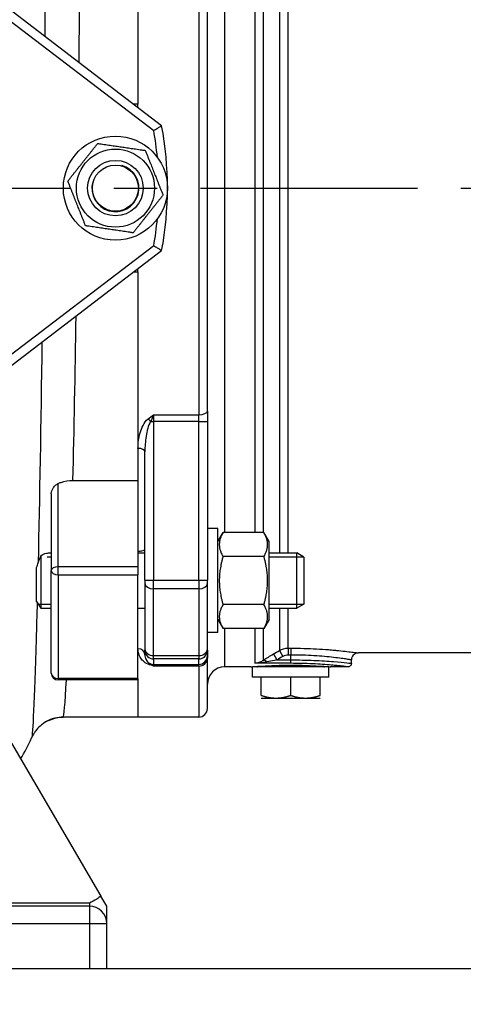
# Model space of a CAD drawing. Header units: millimetres. Extents: x 0 to 5940, y 0 to 4200.
# Tile 35 of 51: x 2269 to 2397, y 2179 to 2463. Entities that reach past the tile are written whole.
import ezdxf

# ---------------------------------------------------------------- set-up
doc = ezdxf.new("R2010")
doc.units = ezdxf.units.MM
doc.header["$LTSCALE"] = 50
doc.linetypes.add('MITTE', pattern=[2, 1.25, -0.25, 0.25, -0.25])
doc.layers.get('DEFPOINTS').update_dxf_attribs({"linetype": 'CONTINUOUS'})
for name, color, linetype in [('02-LINIE-035', 2, 'CONTINUOUS'), ('03-LINIE-050', 3, 'CONTINUOUS'), ('05-ACHSE', 1, 'MITTE'), ('06-MASSE1', 1, 'CONTINUOUS')]:
    doc.layers.add(name, color=color, linetype=linetype)
doc.styles.add('ACA_NORM', font='ROMANS.SHX')
doc.dimstyles.new('1-10', dxfattribs={"dimscale": 10, "dimtxt": 2.5, "dimasz": 3.5, "dimexe": 1, "dimexo": 0, "dimgap": 1, "dimtad": 1, "dimdec": 0, "dimzin": 0, "dimtxsty": 'ACA_NORM', "dimcen": 0, "dimadec": 0, "dimazin": 0, "dimtfac": 2.4, "dimtdec": 0, "dimtmove": 0, "dimatfit": 3, "dimfxl": 1, "dimtolj": 1, "dimtzin": 0, "dimarcsym": 0})

# ---------------------------------------------------------------- blocks, each defined once
blk = doc.blocks.new('*D3')
at = {"layer": '06-MASSE1', "color": 0, "lineweight": -2}
for p, q in [((2923.78, 2196.43), (2923.78, 2042.74)), ((2213.78, 2186.42), (2213.78, 2042.74)), ((2888.78, 2052.74), (2248.78, 2052.74))]:
    blk.add_line(p, q, dxfattribs=at)
at = {"layer": '06-MASSE1', "color": 0}
for points in [[(2248.78, 2058.58), (2248.78, 2046.91), (2213.78, 2052.74)], [(2888.78, 2058.58), (2888.78, 2046.91), (2923.78, 2052.74)]]:
    blk.add_solid(points, dxfattribs=at)
at = {"layer": 'DEFPOINTS', "color": 0}
for p in [(2923.78, 2196.43), (2213.78, 2186.42), (2213.78, 2052.74)]:
    blk.add_point(p, dxfattribs=at)
at = {"layer": '06-MASSE1', "color": 0, "insert": (2568.78, 2075.24), "char_height": 25, "attachment_point": 5, "style": 'ACA_NORM'}
blk.add_mtext('\\A1;W', dxfattribs=at)
blk = doc.blocks.new('*D4')
at = {"layer": '06-MASSE1', "color": 0, "lineweight": -2}
for p, q in [((4332.2, 2309.93), (4332.2, 1932.44)), ((1668.78, 2230.62), (1668.78, 1932.44)), ((4297.2, 1942.44), (1703.78, 1942.44))]:
    blk.add_line(p, q, dxfattribs=at)
at = {"layer": '06-MASSE1', "color": 0}
for points in [[(1703.78, 1948.28), (1703.78, 1936.61), (1668.78, 1942.44)], [(4297.2, 1948.28), (4297.2, 1936.61), (4332.2, 1942.44)]]:
    blk.add_solid(points, dxfattribs=at)
at = {"layer": 'DEFPOINTS', "color": 0}
for p in [(4332.2, 2309.93), (1668.78, 2230.62), (1668.78, 1942.44)]:
    blk.add_point(p, dxfattribs=at)
at = {"layer": '06-MASSE1', "color": 0, "insert": (3000.49, 1964.94), "char_height": 25, "attachment_point": 5, "style": 'ACA_NORM'}
blk.add_mtext('\\A1;2660', dxfattribs=at)

msp = doc.modelspace()

# ---------------------------------------------------------------- linework, layer by layer
at = {"layer": '02-LINIE-035'}
for p, q in [((2343.55, 2518.58), (2343.55, 2309.3)), ((2346.05, 2309.3), (2346.05, 2518.06)), ((2327.78, 2315.15), (2327.78, 2515.57)), ((2336.44, 2515.57), (2336.44, 2315.15)), ((2338.94, 2315.15), (2338.94, 2515.57)), ((2302.78, 2498.69), (2302.78, 2438.62)), ((2302.78, 2489.46), (2302.78, 2438.62)), ((2320.28, 2479.77), (2320.28, 2349.1)), ((2322.78, 2350.17), (2322.78, 2478.7)), ((2256.29, 2470.04), (2307.32, 2431.04)), ((2309.6, 2432.43), (2257.81, 2472.03)), ((2302.78, 2438.62), (2301.52, 2438.62)), ((2302.78, 2437.65), (2302.78, 2438.62)), ((2307.32, 2397.83), (2256.29, 2358.83)), ((2257.81, 2356.84), (2309.6, 2396.43)), ((2301.52, 2390.25), (2302.78, 2390.25)), ((2302.78, 2390.25), (2302.78, 2391.22)), ((2302.78, 2390.25), (2302.78, 2330.18)), ((2302.78, 2390.25), (2302.78, 2339.41)), ((2322.78, 2350.17), (2322.78, 2347.22)), ((2307.28, 2349.1), (2320.28, 2349.1)), ((2307.28, 2349.1), (2307.28, 2347.13)), ((2320.28, 2347.13), (2320.28, 2349.1)), ((2320.28, 2347.13), (2307.28, 2347.13)), ((2307.28, 2347.13), (2307.28, 2301.37)), ((2320.28, 2301.37), (2320.28, 2347.13)), ((2322.78, 2347.22), (2322.78, 2301.46)), ((2302.78, 2339.41), (2302.78, 2330.18)), ((2304.78, 2301.46), (2304.78, 2338.43)), ((2279.78, 2305.23), (2279.78, 2329.26)), ((2284.04, 2330.18), (2302.78, 2330.18)), ((2302.78, 2330.18), (2302.78, 2305.23)), ((2277.78, 2326.27), (2277.78, 2304.23)), ((2325.78, 2316.3), (2322.78, 2316.3)), ((2325.78, 2286.3), (2325.78, 2316.3)), ((2325.78, 2312.55), (2327.28, 2315.15)), ((2339.07, 2315.15), (2327.28, 2315.15)), ((2340.58, 2312.55), (2339.07, 2315.15)), ((2340.58, 2290.05), (2340.58, 2312.55)), ((2274.81, 2308.44), (2274.81, 2293.3)), ((2277.78, 2308.09), (2276.6, 2308.09)), ((2277.6, 2309.3), (2277.78, 2309.3)), ((2302.78, 2309.3), (2304.78, 2309.3)), ((2339.07, 2308.23), (2327.28, 2308.23)), ((2340.58, 2309.3), (2348.58, 2309.3)), ((2350.54, 2308.09), (2340.58, 2308.09)), ((2348.58, 2293.3), (2348.58, 2309.3)), ((2350.58, 2308.07), (2348.58, 2309.3)), ((2350.58, 2308.07), (2350.58, 2294.53)), ((2273.58, 2295.3), (2273.58, 2305.05)), ((2302.78, 2305.23), (2279.78, 2305.23)), ((2279.78, 2302.99), (2279.78, 2305.23)), ((2302.78, 2305.23), (2302.78, 2302.99)), ((2277.78, 2274.65), (2277.78, 2304.23)), ((2279.78, 2302.99), (2302.78, 2302.99)), ((2279.78, 2302.99), (2279.78, 2273.08)), ((2302.78, 2273.08), (2302.78, 2302.99)), ((2304.78, 2301.46), (2304.78, 2300.53)), ((2304.78, 2300.53), (2304.78, 2281.58)), ((2307.28, 2301.37), (2320.28, 2301.37)), ((2307.28, 2298.91), (2307.28, 2301.37)), ((2320.28, 2301.37), (2320.28, 2298.91)), ((2322.78, 2300.53), (2322.78, 2301.46)), ((2322.78, 2281.58), (2322.78, 2300.53)), ((2320.28, 2298.91), (2307.28, 2298.91)), ((2307.28, 2279.68), (2307.28, 2298.91)), ((2320.28, 2298.91), (2320.28, 2279.68)), ((2273.58, 2295.3), (2274.81, 2293.3)), ((2274.07, 2294.5), (2277.78, 2294.5)), ((2339.07, 2294.37), (2327.28, 2294.37)), ((2340.58, 2294.5), (2350.54, 2294.5)), ((2350.58, 2294.53), (2348.58, 2293.3)), ((2274.81, 2293.3), (2277.78, 2293.3)), ((2302.78, 2293.3), (2304.78, 2293.3)), ((2340.58, 2293.3), (2348.58, 2293.3)), ((2343.55, 2293.3), (2343.55, 2281.15)), ((2346.05, 2281.82), (2346.05, 2293.3)), ((2325.78, 2290.05), (2327.28, 2287.44)), ((2340.58, 2290.05), (2339.07, 2287.44)), ((2325.78, 2286.3), (2322.78, 2286.3)), ((2339.07, 2287.44), (2327.28, 2287.44)), ((2327.78, 2276.43), (2327.78, 2287.44)), ((2336.44, 2287.44), (2336.44, 2277.44)), ((2338.94, 2278.38), (2338.94, 2287.44)), ((2304.78, 2281.58), (2304.78, 2281.22)), ((2304.78, 2279.92), (2304.78, 2281.22)), ((2307.28, 2279.68), (2320.28, 2279.68)), ((2307.28, 2278.72), (2307.28, 2279.68)), ((2320.28, 2279.68), (2320.28, 2278.72)), ((2322.78, 2281.22), (2322.78, 2281.58)), ((2322.78, 2281.22), (2322.78, 2279.62)), ((2322.78, 2279.62), (2322.78, 2278.9)), ((2340.63, 2279.43), (2340.63, 2279.43)), ((2341.83, 2280.15), (2342.83, 2278.43)), ((2343.55, 2281.15), (2344.55, 2279.43)), ((2346.05, 2281.82), (2346.78, 2281.82)), ((2346.05, 2281.82), (2346.05, 2279.84)), ((2346.78, 2279.84), (2346.05, 2279.84)), ((2346.78, 2281.82), (2346.78, 2279.84)), ((2346.78, 2278.43), (2346.78, 2279.84)), ((2355.11, 2279.52), (2355.11, 2279.52)), ((2419.29, 2280.43), (2366.28, 2280.43)), ((2320.28, 2278.72), (2307.28, 2278.72)), ((2307.28, 2278.72), (2307.28, 2277.12)), ((2307.28, 2277.12), (2320.28, 2277.12)), ((2307.28, 2277.12), (2307.28, 2276.64)), ((2320.28, 2276.64), (2307.28, 2276.64)), ((2320.28, 2277.12), (2320.28, 2278.72)), ((2320.28, 2276.64), (2320.28, 2277.12)), ((2320.28, 2276.64), (2320.28, 2261.93)), ((2322.78, 2264.43), (2322.78, 2278.9)), ((2335.28, 2276.43), (2327.78, 2276.43)), ((2357.78, 2276.43), (2335.78, 2276.43)), ((2335.78, 2273.43), (2335.78, 2276.43)), ((2346.78, 2277.44), (2336.44, 2277.44)), ((2342.83, 2278.43), (2346.78, 2278.43)), ((2346.78, 2277.44), (2346.78, 2278.43)), ((2357.78, 2273.43), (2357.78, 2276.43)), ((2363.28, 2276.43), (2358.28, 2276.43)), ((2364.28, 2277.43), (2364.28, 2278.43)), ((2302.78, 2273.08), (2279.78, 2273.08)), ((2279.78, 2273.08), (2279.78, 2272.65)), ((2302.78, 2272.65), (2279.78, 2272.65)), ((2302.78, 2273.08), (2302.78, 2272.65)), ((2302.78, 2272.65), (2302.78, 2261.93)), ((2302.78, 2272.65), (2302.78, 2261.93)), ((2357.78, 2273.43), (2335.78, 2273.43)), ((2338.28, 2268.19), (2338.28, 2273.43)), ((2346.78, 2268.19), (2346.78, 2273.43)), ((2355.28, 2268.19), (2355.28, 2273.43)), ((2338.28, 2267.43), (2342.53, 2267.43)), ((2342.53, 2267.43), (2351.03, 2267.43)), ((2351.03, 2267.43), (2355.28, 2267.43)), ((2262.87, 2260.18), (2292.06, 2210.36)), ((2302.78, 2261.93), (2281.27, 2261.93)), ((2320.28, 2261.93), (2302.78, 2261.93)), ((2288.78, 2208.28), (2220.78, 2208.28)), ((2288.78, 2208.28), (2288.78, 2207.43)), ((2293.78, 2207.43), (2292.06, 2210.36)), ((2288.78, 2207.43), (2220.51, 2207.43)), ((2288.78, 2207.43), (2288.78, 2202.43)), ((2293.78, 2202.43), (2293.78, 2207.43)), ((2220.51, 2202.43), (2288.78, 2202.43)), ((2288.78, 2202.43), (2293.78, 2202.43)), ((2288.78, 2202.43), (2288.78, 2189.43)), ((2293.78, 2189.43), (2293.78, 2202.43))]:
    msp.add_line(p, q, dxfattribs=at)
for radius in [15, 11.25, 8, 8, 6.64]:
    msp.add_circle((2296.28, 2414.43), radius, dxfattribs=at)
for centre, radius, start, end in [((2213.78, 2414.43), 95, 5.3682, 10.0637), ((2213.78, 2414.43), 97.5, 349.3613, 10.6387), ((2296.28, 2414.43), 6.79, 164.1665, 74.1665), ((2213.78, 2414.43), 95, 349.9363, 354.6318), ((2327.78, 2271.43), 5, 90, 180), ((2337.34, 2277.43), 1.01, 240.5497, 262.3718), ((2356.22, 2277.43), 1.01, 277.6282, 299.4503), ((2356.22, 2277.43), 1.01, 337.061, 337.0637), ((2279.78, 2274.65), 2, 180, 270), ((2320.28, 2264.43), 2.5, 270, 0), ((2226.28, 2275.91), 50, 328.5621, 336.5066), ((2288.78, 2202.43), 5, 0, 90)]:
    msp.add_arc(centre, radius, start, end, dxfattribs=at)
for centre, major_axis, ratio, start_param, end_param in [((2320.28, 2350.17), (2.5, 0), 0.428436, 4.712389, 6.283185), ((2305.73, 2347.07), (-1.26, 1.55), 0.292558, 4.519624, 5.057272), ((2307.28, 2347.22), (2.5, 0), 0.034899, 4.361619, 4.712389), ((2320.28, 2347.22), (2.5, 0), 0.034899, 4.712389, 6.283185), ((2302.78, 2338.43), (2, 0), 0.491963, 0, 1.570796), ((2279.78, 2304.23), (-2, 0), 0.5, 4.712389, 6.283185), ((2279.78, 2304.23), (-2, 0), 0.619112, 0, 1.570796), ((2307.28, 2301.46), (-2.5, 0), 0.034899, 0, 1.570796), ((2307.28, 2300.53), (-2.5, 0), 0.650865, 0, 1.570796), ((2320.28, 2301.46), (2.5, 0), 0.034899, 4.712389, 6.283185), ((2320.28, 2300.53), (2.5, 0), 0.650865, 4.712389, 6.283185), ((2302.78, 2279.92), (2, 0), 0.870616, 0, 1.570796), ((2307.28, 2281.58), (-2.5, 0), 0.759194, 0, 1.570796), ((2307.28, 2281.22), (-2.5, 0), 0.999391, 0, 1.570796), ((2320.28, 2281.58), (2.5, 0), 0.759194, 4.712389, 6.283185), ((2320.28, 2281.22), (2.5, 0), 0.999391, 4.712389, 6.283185), ((2320.28, 2279.62), (2.5, 0), 0.999391, 4.712389, 6.283185), ((2346.05, 2276.78), (0.1, -3.05), 0.985517, 3.107784, 3.629173), ((2305.73, 2275.39), (0.73, 1.86), 0.603842, 0.041128, 0.578776), ((2307.28, 2279.62), (2.5, 0), 0.999391, 4.361619, 4.712389), ((2320.28, 2278.9), (2.5, 0), 0.903572, 4.712389, 6.283185), ((2339.94, 2276.67), (-1.09, 1.68), 0.36791, 5.229082, 6.156093), ((2279.78, 2274.65), (-2, 0), 0.785302, 0, 1.570796)]:
    msp.add_ellipse(centre, major_axis=major_axis, ratio=ratio, start_param=start_param, end_param=end_param, dxfattribs=at)
for points, knots in [([(2276.19, 2523.28), (2276.18, 2518.96), (2276.17, 2514.42), (2276.11, 2494.19), (2276.04, 2476.64), (2275.93, 2458.2)], [5.431675, 5.431675, 5.431675, 5.431675, 7.174026, 7.174026, 12.909968, 12.909968, 12.909968, 12.909968]), ([(2307.32, 2431.04), (2307.32, 2431.04), (2307.32, 2431.04), (2307.49, 2431.14), (2307.66, 2431.25), (2308, 2431.45), (2308.16, 2431.55), (2308.58, 2431.8), (2308.82, 2431.95), (2309.2, 2432.19), (2309.35, 2432.28), (2309.55, 2432.4), (2309.6, 2432.43), (2309.6, 2432.43)], [-0.4075085, -0.4075085, -0.4075085, -0.4075085, -0.4067513, -0.4067513, -0.347012, -0.347012, -0.2876627, -0.2876627, -0.1862559, -0.1862559, -0.0915581, -0.0915581, 0, 0, 0, 0]), ([(2307.32, 2397.83), (2307.32, 2397.83), (2307.32, 2397.83), (2307.49, 2397.73), (2307.66, 2397.62), (2308, 2397.42), (2308.16, 2397.32), (2308.58, 2397.07), (2308.82, 2396.92), (2309.2, 2396.68), (2309.35, 2396.59), (2309.55, 2396.47), (2309.6, 2396.43), (2309.6, 2396.43)], [-0.0007591, -0.0007591, -0.0007591, -0.0007591, 0, 0, 0.059883, 0.059883, 0.1193751, 0.1193751, 0.2210258, 0.2210258, 0.3159514, 0.3159514, 0.4077297, 0.4077297, 0.4077297, 0.4077297]), ([(2302.78, 2339.41), (2302.78, 2340.91), (2302.98, 2342.4), (2303.41, 2343.87), (2303.62, 2344.6), (2303.9, 2345.34), (2304.26, 2346.04), (2304.63, 2346.73), (2305.08, 2347.42), (2305.73, 2347.94)], [0, 0, 0, 0, 0.5, 0.5, 0.5, 0.75, 0.75, 0.75, 1, 1, 1, 1]), ([(2305.73, 2347.94), (2306.23, 2348.34), (2306.75, 2348.72), (2307.27, 2349.09), (2307.27, 2349.09), (2307.28, 2349.1), (2307.28, 2349.1)], [0, 0, 0, 0, 0.99332, 0.99332, 0.99332, 1, 1, 1, 1]), ([(2307.28, 2349.1), (2307.28, 2349.09), (2307.28, 2349.09), (2307.27, 2349.09), (2306.99, 2348.47), (2306.71, 2347.81), (2306.42, 2347.14)], [0, 0, 0, 0, 0.00645, 0.00645, 0.00645, 1, 1, 1, 1]), ([(2306.42, 2347.14), (2306.02, 2346.54), (2305.8, 2345.86), (2305.6, 2345.18), (2305.59, 2345.14), (2305.58, 2345.09), (2305.56, 2345.05), (2305.38, 2344.36), (2305.24, 2343.67), (2305.13, 2342.97), (2305.12, 2342.93), (2305.12, 2342.89), (2305.11, 2342.85), (2304.88, 2341.39), (2304.78, 2339.91), (2304.78, 2338.43)], [0, 0, 0, 0, 0.234382, 0.234382, 0.234382, 0.25, 0.25, 0.25, 0.486601, 0.486601, 0.486601, 0.5, 0.5, 0.5, 1, 1, 1, 1]), ([(2277.78, 2326.27), (2277.78, 2326.27), (2277.78, 2326.27), (2277.78, 2326.28), (2277.78, 2326.29), (2277.78, 2326.3), (2277.78, 2326.31), (2277.78, 2326.32), (2277.78, 2326.33), (2277.78, 2326.36), (2277.78, 2326.38), (2277.79, 2326.52), (2277.81, 2326.64), (2277.9, 2327.02), (2278, 2327.28), (2278.25, 2327.78), (2278.4, 2328.03), (2278.8, 2328.55), (2279.07, 2328.82), (2279.5, 2329.12), (2279.64, 2329.2), (2279.78, 2329.26)], [-0.4758498, -0.4758498, -0.4758498, -0.4758498, -0.4757085, -0.4757085, -0.4729926, -0.4729926, -0.4705151, -0.4705151, -0.4673175, -0.4673175, -0.4606778, -0.4606778, -0.4186502, -0.4186502, -0.3323983, -0.3323983, -0.2465763, -0.2465763, -0.1364584, -0.1364584, -0.088241, -0.088241, -0.088241, -0.088241]), ([(2279.78, 2329.26), (2280.05, 2329.39), (2280.33, 2329.5), (2281.71, 2329.98), (2282.87, 2330.18), (2284.04, 2330.18)], [-0.4450308, -0.4450308, -0.4450308, -0.4450308, -0.3524698, -0.3524698, 0, 0, 0, 0]), ([(2274, 2306.44), (2274.05, 2306.62), (2274.11, 2306.79), (2274.29, 2307.27), (2274.42, 2307.58), (2274.63, 2308.06), (2274.7, 2308.22), (2274.79, 2308.4), (2274.8, 2308.42), (2274.81, 2308.44)], [-0.6464318, -0.6464318, -0.6464318, -0.6464318, -0.5881858, -0.5881858, -0.4825965, -0.4825965, -0.4280073, -0.4280073, -0.4209226, -0.4209226, -0.4209226, -0.4209226]), ([(2274.81, 2308.44), (2275.25, 2308.82), (2275.8, 2309.06), (2276.78, 2309.26), (2277.18, 2309.3), (2277.6, 2309.3)], [-1.0253425, -1.0253425, -1.0253425, -1.0253425, -0.7898438, -0.7898438, -0.6433496, -0.6433496, -0.6433496, -0.6433496]), ([(2302.78, 2309.76), (2302.85, 2309.76), (2302.93, 2309.76), (2303.15, 2309.77), (2303.29, 2309.79), (2303.6, 2309.83), (2303.77, 2309.87), (2304.14, 2309.95), (2304.34, 2310), (2304.67, 2310.05), (2304.77, 2310.06), (2304.78, 2310.02), (2304.78, 2310.02), (2304.78, 2310.02)], [0.7354672, 0.7354672, 0.7354672, 0.7354672, 0.7615757, 0.7615757, 0.8141673, 0.8141673, 0.8899261, 0.8899261, 1.0068289, 1.0068289, 1.136523, 1.136523, 1.142617, 1.142617, 1.142617, 1.142617]), ([(2273.73, 2295.12), (2273.63, 2291.32), (2273.53, 2287.76), (2272.92, 2266.7), (2272.43, 2256.68), (2272.13, 2255.98)], [31.024398, 31.024398, 31.024398, 31.024398, 32.78274, 32.78274, 42.282358, 42.282358, 42.282358, 42.282358]), ([(2305.73, 2277.19), (2305.08, 2277.45), (2304.64, 2277.78), (2304.27, 2278.13), (2303.91, 2278.48), (2303.63, 2278.85), (2303.42, 2279.23), (2302.98, 2280), (2302.78, 2280.82), (2302.78, 2281.67)], [0, 0, 0, 0, 0.25, 0.25, 0.25, 0.5, 0.5, 0.5, 1, 1, 1, 1]), ([(2304.78, 2279.92), (2304.78, 2279.44), (2304.88, 2278.97), (2305.11, 2278.52), (2305.12, 2278.51), (2305.12, 2278.5), (2305.13, 2278.48), (2305.24, 2278.27), (2305.38, 2278.07), (2305.57, 2277.87), (2305.58, 2277.86), (2305.59, 2277.84), (2305.61, 2277.83), (2305.8, 2277.63), (2306.02, 2277.44), (2306.42, 2277.27)], [0, 0, 0, 0, 0.5, 0.5, 0.5, 0.515316, 0.515316, 0.515316, 0.75, 0.75, 0.75, 0.766696, 0.766696, 0.766696, 1, 1, 1, 1]), ([(2346.78, 2281.82), (2349.36, 2281.82), (2351.88, 2281.74), (2354.26, 2281.61), (2355.43, 2281.55), (2356.57, 2281.47), (2357.63, 2281.39), (2358.24, 2281.34), (2358.83, 2281.29), (2359.4, 2281.24), (2359.78, 2281.2), (2360.16, 2281.17), (2360.53, 2281.13), (2360.54, 2281.13), (2360.56, 2281.13), (2360.58, 2281.12), (2362.38, 2280.94), (2363.8, 2280.77), (2364.78, 2280.64), (2364.79, 2280.64), (2364.79, 2280.64), (2364.8, 2280.64), (2365.29, 2280.57), (2365.66, 2280.52), (2365.9, 2280.49), (2366.15, 2280.45), (2366.28, 2280.43), (2366.28, 2280.43)], [0, 0, 0, 0, 0.1262103, 0.1262103, 0.1262103, 0.1888165, 0.1888165, 0.1888165, 0.2250688, 0.2250688, 0.2250688, 0.25, 0.25, 0.25, 0.2511694, 0.2511694, 0.2511694, 0.375, 0.375, 0.375, 0.3758247, 0.3758247, 0.3758247, 0.4379368, 0.4379368, 0.4379368, 0.4997629, 0.4997629, 0.4997629, 0.4997629]), ([(2364.28, 2278.43), (2364.28, 2278.43), (2364.17, 2278.45), (2363.94, 2278.49), (2363.72, 2278.52), (2363.39, 2278.57), (2362.95, 2278.64), (2362.07, 2278.77), (2360.79, 2278.95), (2359.16, 2279.13), (2358.35, 2279.23), (2357.47, 2279.32), (2356.52, 2279.4), (2355.57, 2279.49), (2354.55, 2279.57), (2353.49, 2279.63), (2351.36, 2279.76), (2349.1, 2279.84), (2346.78, 2279.84)], [0.500239, 0.500239, 0.500239, 0.500239, 0.5624851, 0.5624851, 0.5624851, 0.6249773, 0.6249773, 0.6249773, 0.75, 0.75, 0.75, 0.8124297, 0.8124297, 0.8124297, 0.8747915, 0.8747915, 0.8747915, 1, 1, 1, 1]), ([(2366.28, 2280.43), (2366.06, 2280.43), (2365.84, 2280.4), (2365.43, 2280.26), (2365.24, 2280.16), (2364.89, 2279.89), (2364.74, 2279.73), (2364.5, 2279.37), (2364.41, 2279.17), (2364.3, 2278.79), (2364.28, 2278.61), (2364.28, 2278.43)], [0, 0, 0, 0, 0.0647539, 0.0647539, 0.1297738, 0.1297738, 0.1947842, 0.1947842, 0.2597949, 0.2597949, 0.3128471, 0.3128471, 0.3128471, 0.3128471]), ([(2307.28, 2276.64), (2307.28, 2276.64), (2307.27, 2276.64), (2307.27, 2276.64), (2306.75, 2276.82), (2306.23, 2277), (2305.73, 2277.19)], [0, 0, 0, 0, 0.00668, 0.00668, 0.00668, 1, 1, 1, 1]), ([(2306.42, 2277.27), (2306.71, 2277.14), (2306.99, 2276.94), (2307.27, 2276.65), (2307.28, 2276.64), (2307.28, 2276.64), (2307.28, 2276.64)], [0, 0, 0, 0, 0.99355, 0.99355, 0.99355, 1, 1, 1, 1]), ([(2335.28, 2276.43), (2335.28, 2276.43), (2335.57, 2276.46), (2336.74, 2276.55), (2337.63, 2276.61), (2339.67, 2276.73), (2340.96, 2276.8), (2343.79, 2276.89), (2345.33, 2276.91), (2346.78, 2276.91)], [1.733622, 1.733622, 1.733622, 1.733622, 2.167027, 2.167027, 2.600432, 2.600432, 3.033837, 3.033837, 3.467243, 3.467243, 3.467243, 3.467243]), ([(2339.94, 2277.84), (2339.22, 2277.69), (2338.5, 2277.58), (2337.78, 2277.52), (2337.34, 2277.48), (2336.9, 2277.45), (2336.46, 2277.44), (2336.45, 2277.44), (2336.44, 2277.44), (2336.44, 2277.44)], [0, 0, 0, 0, 0.619491, 0.619491, 0.619491, 0.995284, 0.995284, 0.995284, 1, 1, 1, 1]), ([(2342.83, 2278.43), (2342.58, 2278.38), (2342.33, 2278.33), (2342.08, 2278.28), (2341.36, 2278.14), (2340.65, 2278), (2339.94, 2277.84)], [0, 0, 0, 0, 0.25852, 0.25852, 0.25852, 1, 1, 1, 1]), ([(2346.78, 2278.43), (2349.09, 2278.43), (2351.36, 2278.38), (2353.48, 2278.29), (2354.54, 2278.24), (2355.55, 2278.18), (2356.5, 2278.12), (2357.45, 2278.06), (2358.35, 2278), (2359.15, 2277.93), (2360.77, 2277.8), (2362.07, 2277.67), (2362.94, 2277.58), (2363.82, 2277.49), (2364.28, 2277.44), (2364.28, 2277.43), (2364.28, 2277.43), (2364.28, 2277.43), (2364.28, 2277.43)], [0, 0, 0, 0, 0.125, 0.125, 0.125, 0.1875052, 0.1875052, 0.1875052, 0.2499997, 0.2499997, 0.2499997, 0.3749938, 0.3749938, 0.3749938, 0.4999996, 0.4999996, 0.4999996, 0.5002256, 0.5002256, 0.5002256, 0.5002256]), ([(2363.28, 2276.43), (2363.28, 2276.43), (2363.28, 2276.43), (2363.28, 2276.43), (2363.28, 2276.44), (2362.84, 2276.49), (2362.02, 2276.58), (2361.52, 2276.64), (2360.86, 2276.71), (2360.09, 2276.79), (2359.59, 2276.83), (2359.05, 2276.88), (2358.47, 2276.93), (2358.46, 2276.93), (2358.45, 2276.94), (2358.45, 2276.94), (2357.69, 2277), (2356.84, 2277.07), (2355.94, 2277.13), (2355.05, 2277.19), (2354.11, 2277.24), (2353.12, 2277.29), (2353.11, 2277.29), (2353.11, 2277.29), (2353.1, 2277.29), (2351.1, 2277.38), (2348.96, 2277.44), (2346.78, 2277.44)], [0.4997756, 0.4997756, 0.4997756, 0.4997756, 0.5, 0.5, 0.5, 0.6252677, 0.6252677, 0.6252677, 0.7016846, 0.7016846, 0.7016846, 0.75, 0.75, 0.75, 0.750572, 0.750572, 0.750572, 0.8130319, 0.8130319, 0.8130319, 0.875, 0.875, 0.875, 0.8754063, 0.8754063, 0.8754063, 1, 1, 1, 1]), ([(2346.78, 2276.91), (2348.22, 2276.91), (2349.76, 2276.89), (2352.6, 2276.8), (2353.89, 2276.73), (2355.93, 2276.61), (2356.82, 2276.55), (2357.99, 2276.46), (2358.28, 2276.43), (2358.28, 2276.43)], [-3.467243, -3.467243, -3.467243, -3.467243, -3.033837, -3.033837, -2.600432, -2.600432, -2.167027, -2.167027, -1.733622, -1.733622, -1.733622, -1.733622]), ([(2364.28, 2277.43), (2364.28, 2277.33), (2364.26, 2277.22), (2364.19, 2277.01), (2364.14, 2276.91), (2364.01, 2276.74), (2363.93, 2276.67), (2363.75, 2276.54), (2363.65, 2276.5), (2363.46, 2276.45), (2363.37, 2276.43), (2363.28, 2276.43)], [0, 0, 0, 0, 0.0323437, 0.0323437, 0.0648549, 0.0648549, 0.0973601, 0.0973601, 0.1298655, 0.1298655, 0.1564237, 0.1564237, 0.1564237, 0.1564237]), ([(2278.83, 2261.63), (2277.78, 2261.37), (2276.89, 2260.96), (2275.28, 2260.01), (2274.64, 2259.46), (2273.69, 2258.49), (2273.36, 2258.07), (2272.85, 2257.34), (2272.67, 2257.03), (2272.38, 2256.51), (2272.27, 2256.28), (2272.17, 2256.05), (2272.15, 2256.01), (2272.13, 2255.97)], [-42.6519244, -42.6519244, -42.6519244, -42.6519244, -42.5928957, -42.5928957, -42.5189824, -42.5189824, -42.4450692, -42.4450692, -42.3711559, -42.3711559, -42.2972426, -42.2972426, -42.282358, -42.282358, -42.282358, -42.282358]), ([(2276.3, 2260.62), (2276.59, 2260.78), (2276.9, 2260.94), (2278.22, 2261.52), (2279.41, 2261.84), (2280.86, 2261.93), (2281.06, 2261.93), (2281.27, 2261.93)], [42.170118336, 42.170118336, 42.170118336, 42.170118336, 42.172155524, 42.172155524, 42.178053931, 42.178053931, 42.179014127, 42.179014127, 42.179014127, 42.179014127]), ([(2281.27, 2261.94), (2281.26, 2261.94), (2281.25, 2261.94), (2280.43, 2261.93), (2279.62, 2261.83), (2278.83, 2261.63)], [-1.1626686, -1.1626686, -1.1626686, -1.1626686, -1.1608815, -1.1608815, -0.9155392, -0.9155392, -0.9155392, -0.9155392]), ([(2292.06, 2210.36), (2291.71, 2210.04), (2291.31, 2209.74), (2290.21, 2209.02), (2289.46, 2208.64), (2288.78, 2208.28)], [2.7661557, 2.7661557, 2.7661557, 2.7661557, 2.9161912, 2.9161912, 3.1570426, 3.1570426, 3.1570426, 3.1570426])]:
    msp.add_open_spline(points, degree=3, knots=knots, dxfattribs=at)
for points in [[(2285.82, 2450.62), (2285.96, 2467.71), (2286.05, 2484.06), (2286.11, 2498.69)], [(2284.04, 2330.18), (2284.39, 2344.66), (2284.7, 2360.81), (2284.97, 2377.63)], [(2275.11, 2370.1), (2274.8, 2346.48), (2274.41, 2324.57), (2274, 2306.55)], [(2273.58, 2305.05), (2273.72, 2305.53), (2273.86, 2305.99), (2274, 2306.44)], [(2338.94, 2278.38), (2339.85, 2278.97), (2340.83, 2279.56), (2341.83, 2280.15)], [(2341.83, 2280.15), (2342.4, 2280.48), (2342.97, 2280.81), (2343.55, 2281.15)], [(2344.55, 2279.43), (2343.97, 2279.1), (2343.4, 2278.77), (2342.83, 2278.43)], [(2343.55, 2281.15), (2344.31, 2281.59), (2345.17, 2281.82), (2346.05, 2281.82)], [(2366.28, 2280.43), (2366.28, 2280.43), (2366.28, 2280.43), (2366.28, 2280.43)], [(2336.44, 2277.44), (2337.27, 2277.53), (2338.11, 2277.82), (2338.94, 2278.38)], [(2363.28, 2276.43), (2363.28, 2276.43), (2363.28, 2276.43), (2363.28, 2276.43)], [(2364.28, 2278.43), (2364.28, 2278.43), (2364.28, 2278.43), (2364.28, 2278.43)], [(2364.28, 2277.43), (2364.28, 2277.43), (2364.28, 2277.43), (2364.28, 2277.43)], [(2281.27, 2261.94), (2281.48, 2261.99), (2281.79, 2265.72), (2282.15, 2272.72)], [(2281.27, 2261.93), (2281.27, 2261.93), (2281.27, 2261.94), (2281.27, 2261.94)]]:
    msp.add_open_spline(points, degree=3, dxfattribs=at)
for points, weights in [([(2282.57, 2416.45), (2286.87, 2421.88), (2291.17, 2427.31)], [1, 1.15470053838, 1]), ([(2291.17, 2427.31), (2298.02, 2426.31), (2304.88, 2425.3)], [1, 1.15470053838, 1]), ([(2304.88, 2425.3), (2307.43, 2418.86), (2309.99, 2412.42)], [1, 1.15470053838, 1]), ([(2287.68, 2403.57), (2285.12, 2410.01), (2282.57, 2416.45)], [1, 1.15470053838, 1]), ([(2309.99, 2412.42), (2305.69, 2406.99), (2301.39, 2401.55)], [1, 1.15470053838, 1]), ([(2301.39, 2401.55), (2294.53, 2402.56), (2287.68, 2403.57)], [1, 1.15470053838, 1]), ([(2327.28, 2315.15), (2325.28, 2311.69), (2327.28, 2308.23)], [1, 1.15470053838, 1]), ([(2339.07, 2308.23), (2341.07, 2311.69), (2339.07, 2315.15)], [1, 1.15470053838, 1]), ([(2327.28, 2308.23), (2325.28, 2301.3), (2327.28, 2294.37)], [1, 1.15470053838, 1]), ([(2339.07, 2294.37), (2341.07, 2301.3), (2339.07, 2308.23)], [1, 1.15470053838, 1]), ([(2327.28, 2294.37), (2325.28, 2290.91), (2327.28, 2287.44)], [1, 1.15470053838, 1]), ([(2339.07, 2287.44), (2341.07, 2290.91), (2339.07, 2294.37)], [1, 1.15470053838, 1]), ([(2338.28, 2268.19), (2340.56, 2267.43), (2342.53, 2267.43)], [1.59019535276, 1.71319739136, 1.71319739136]), ([(2342.53, 2267.43), (2344.5, 2267.43), (2346.78, 2268.19)], [1.71319739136, 1.71319739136, 1.59019535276]), ([(2346.78, 2268.19), (2349.06, 2267.43), (2351.03, 2267.43)], [1.59019535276, 1.71319739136, 1.71319739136]), ([(2351.03, 2267.43), (2353, 2267.43), (2355.28, 2268.19)], [1.71319739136, 1.71319739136, 1.59019535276])]:
    msp.add_rational_spline(points, weights, degree=2, dxfattribs=at)
at = {"layer": '03-LINIE-050'}
msp.add_line((1391.03, 2189.43), (4502.48, 2189.43), dxfattribs=at)
at = {"layer": '05-ACHSE'}
msp.add_line((1820.78, 2414.43), (2945.76, 2414.43), dxfattribs=at)

# ---------------------------------------------------------------- dimensions: what is measured, and where the dimension line sits
at = {"layer": '06-MASSE1'}
dim = msp.add_linear_dim(base=(1668.78, 1942.44), p1=(4332.2, 2309.93), p2=(1668.78, 2230.62), dimstyle='1-10', override={"dimrnd": 10}, dxfattribs=at)
dim.commit()
dim.dimension.update_dxf_attribs({"geometry": '*D4', "text_midpoint": (3000.49, 1964.94)})
dim = msp.add_linear_dim(base=(2213.78, 2052.74), p1=(2923.78, 2196.43), p2=(2213.78, 2186.42), text='W', dimstyle='1-10', dxfattribs=at)
dim.commit()
dim.dimension.update_dxf_attribs({"geometry": '*D3', "text_midpoint": (2568.78, 2075.24)})

doc.saveas('drawing.dxf')
